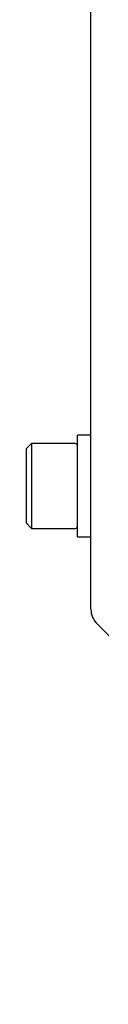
# Model space of a CAD drawing. Header units: millimetres. Extents: x 16 to 577, y 6 to 416.
# Tile 6 of 119: x 170.8 to 172.57, y 115.5 to 138.73. Entities that reach past the tile are written whole.
import ezdxf

# ---------------------------------------------------------------- set-up
doc = ezdxf.new("R2010")
doc.units = ezdxf.units.MM

msp = doc.modelspace()

# ---------------------------------------------------------------- linework, layer by layer
at = {"color": 7, "linetype": 'Continuous', "lineweight": 25}
for p, q in [((172.3184, 124.8252), (172.3184, 166.6315)), ((172.3184, 128.9283), (171.9984, 128.9283)), ((171.9984, 126.5283), (171.9984, 128.9283)), ((170.9184, 128.7283), (170.7984, 128.6083)), ((171.9484, 128.7283), (170.9184, 128.7283)), ((170.9184, 128.7283), (170.9184, 126.7283)), ((170.7984, 126.8483), (170.7984, 128.6083)), ((170.7984, 126.8483), (170.9184, 126.7283)), ((170.9184, 126.7283), (171.9484, 126.7283)), ((171.9984, 126.5283), (172.3184, 126.5283)), ((181.4374, 115.499), (172.4648, 124.4716))]:
    msp.add_line(p, q, dxfattribs=at)
for centre, radius, start, end in [((171.9484, 128.6783), 0.05, 0, 90), ((171.9484, 126.7783), 0.05, 270, 360), ((172.8184, 124.8252), 0.5, 180, 225)]:
    msp.add_arc(centre, radius, start, end, dxfattribs=at)

doc.saveas('drawing.dxf')
